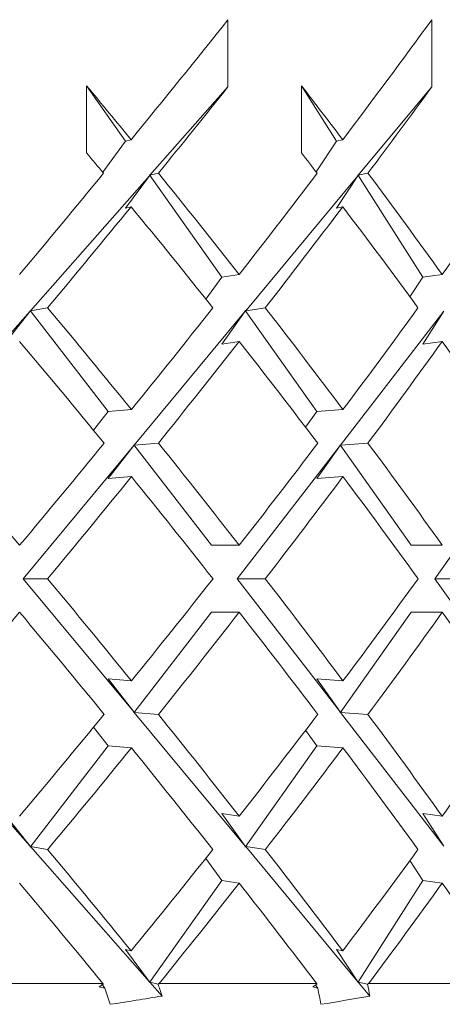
# Model space of a CAD drawing. Header units: inches. Extents: x 2.6 to 18.2, y 0.6 to 16.4.
# Tile 41 of 44: x 17.726 to 17.86, y 12.196 to 12.508. Entities that reach past the tile are written whole.
import ezdxf

# ---------------------------------------------------------------- set-up
doc = ezdxf.new("R2010")
doc.units = ezdxf.units.IN
doc.header["$MEASUREMENT"] = 0

msp = doc.modelspace()

# ---------------------------------------------------------------- linework, layer by layer
at = {"color": 7, "linetype": 'Continuous', "lineweight": 15}
for p, q in [((17.79233, 12.50808), (17.79233, 12.48687)), ((17.85693, 12.50808), (17.85693, 12.48687)), ((17.74755, 12.46591), (17.74755, 12.48712)), ((17.74755, 12.48712), (17.7599, 12.46965)), ((17.79233, 12.48687), (17.76759, 12.45882)), ((17.81563, 12.46591), (17.81563, 12.48712)), ((17.81563, 12.48712), (17.82671, 12.46965)), ((17.85693, 12.48687), (17.83361, 12.45882)), ((17.7599, 12.46965), (17.75263, 12.45981)), ((17.7599, 12.46965), (17.76165, 12.47009)), ((17.82671, 12.46965), (17.82025, 12.45992)), ((17.82671, 12.46965), (17.82868, 12.47009)), ((17.76747, 12.45894), (17.76759, 12.45882)), ((17.76747, 12.45894), (17.76747, 12.45869)), ((17.76747, 12.45894), (17.79034, 12.42661)), ((17.7703, 12.45949), (17.76759, 12.45882)), ((17.8335, 12.45894), (17.83361, 12.45882)), ((17.8335, 12.45894), (17.8335, 12.45869)), ((17.8335, 12.45894), (17.85402, 12.42661)), ((17.83667, 12.45949), (17.83361, 12.45882)), ((17.76747, 12.45869), (17.72974, 12.4159)), ((17.7599, 12.44844), (17.76747, 12.45869)), ((17.8335, 12.45869), (17.79793, 12.4159)), ((17.82671, 12.44844), (17.8335, 12.45869)), ((17.7599, 12.44844), (17.76165, 12.44887)), ((17.82671, 12.44844), (17.82868, 12.44887)), ((17.79034, 12.42661), (17.7853, 12.41962)), ((17.79034, 12.42661), (17.79588, 12.42747)), ((17.85402, 12.42661), (17.84996, 12.42034)), ((17.85402, 12.42661), (17.86019, 12.42747)), ((17.72962, 12.41577), (17.69225, 12.3734)), ((17.72144, 12.4054), (17.72962, 12.41577)), ((17.72962, 12.41603), (17.72974, 12.4159)), ((17.72962, 12.41603), (17.72962, 12.41577)), ((17.72962, 12.41603), (17.75436, 12.38403)), ((17.73519, 12.41687), (17.72974, 12.4159)), ((17.79782, 12.41577), (17.76259, 12.3734)), ((17.79034, 12.4054), (17.79782, 12.41577)), ((17.79782, 12.41603), (17.79793, 12.4159)), ((17.79782, 12.41603), (17.79782, 12.41577)), ((17.79782, 12.41603), (17.82045, 12.38403)), ((17.80416, 12.41687), (17.79793, 12.4159)), ((17.86073, 12.41577), (17.82797, 12.3734)), ((17.85402, 12.4054), (17.86073, 12.41577)), ((17.79034, 12.4054), (17.79588, 12.40625)), ((17.85402, 12.4054), (17.86019, 12.40625)), ((17.75436, 12.38403), (17.74975, 12.37809)), ((17.75436, 12.38403), (17.76174, 12.38464)), ((17.82045, 12.38403), (17.81692, 12.37907)), ((17.82045, 12.38403), (17.82876, 12.38464)), ((17.76248, 12.37327), (17.72742, 12.3311)), ((17.75436, 12.36282), (17.76248, 12.37327)), ((17.76248, 12.37352), (17.76259, 12.3734)), ((17.76248, 12.37352), (17.76248, 12.37327)), ((17.76248, 12.37352), (17.78708, 12.34171)), ((17.7703, 12.37403), (17.76259, 12.3734)), ((17.82787, 12.37327), (17.79527, 12.3311)), ((17.82045, 12.36282), (17.82787, 12.37327)), ((17.82787, 12.37352), (17.82797, 12.3734)), ((17.82787, 12.37352), (17.82787, 12.37327)), ((17.82787, 12.37352), (17.85037, 12.34171)), ((17.83667, 12.37403), (17.82797, 12.3734)), ((17.88769, 12.37327), (17.85787, 12.3311)), ((17.75436, 12.36282), (17.76174, 12.36342)), ((17.82045, 12.36282), (17.82876, 12.36342)), ((17.78708, 12.34171), (17.79592, 12.34171)), ((17.85037, 12.34171), (17.86023, 12.34171)), ((17.72742, 12.3311), (17.76248, 12.28893)), ((17.72742, 12.3311), (17.73519, 12.3311)), ((17.79527, 12.3311), (17.82787, 12.28893)), ((17.79527, 12.3311), (17.80416, 12.3311)), ((17.85787, 12.3311), (17.88769, 12.28893)), ((17.85787, 12.3311), (17.86777, 12.3311)), ((17.78708, 12.32049), (17.76248, 12.28868)), ((17.78708, 12.32049), (17.79592, 12.32049)), ((17.85037, 12.32049), (17.82787, 12.28868)), ((17.85037, 12.32049), (17.86023, 12.32049)), ((17.76174, 12.29878), (17.75436, 12.29938)), ((17.76248, 12.28893), (17.75436, 12.29938)), ((17.82876, 12.29878), (17.82045, 12.29938)), ((17.82787, 12.28893), (17.82045, 12.29938)), ((17.69225, 12.2888), (17.72962, 12.24643)), ((17.76248, 12.28893), (17.76248, 12.28868)), ((17.76259, 12.2888), (17.76248, 12.28868)), ((17.76259, 12.2888), (17.79782, 12.24643)), ((17.76259, 12.2888), (17.7703, 12.28817)), ((17.82787, 12.28893), (17.82787, 12.28868)), ((17.82797, 12.2888), (17.82787, 12.28868)), ((17.82797, 12.2888), (17.86073, 12.24643)), ((17.82797, 12.2888), (17.83667, 12.28817)), ((17.74975, 12.28411), (17.75436, 12.27817)), ((17.81692, 12.28313), (17.82045, 12.27817)), ((17.75436, 12.27817), (17.72962, 12.24617)), ((17.76174, 12.27756), (17.75436, 12.27817)), ((17.82045, 12.27817), (17.79782, 12.24617)), ((17.82876, 12.27756), (17.82045, 12.27817)), ((17.72962, 12.24643), (17.72144, 12.2568)), ((17.79588, 12.25595), (17.79034, 12.2568)), ((17.79782, 12.24643), (17.79034, 12.2568)), ((17.86019, 12.25595), (17.85402, 12.2568)), ((17.86073, 12.24643), (17.85402, 12.2568)), ((17.72962, 12.24643), (17.72962, 12.24617)), ((17.72974, 12.2463), (17.72962, 12.24617)), ((17.72974, 12.2463), (17.76747, 12.20351)), ((17.72974, 12.2463), (17.73519, 12.24534)), ((17.79782, 12.24643), (17.79782, 12.24617)), ((17.79793, 12.2463), (17.79782, 12.24617)), ((17.79793, 12.2463), (17.8335, 12.20351)), ((17.79793, 12.2463), (17.80416, 12.24534)), ((17.7853, 12.24258), (17.79034, 12.23559)), ((17.84996, 12.24186), (17.85402, 12.23559)), ((17.79034, 12.23559), (17.76747, 12.20326)), ((17.79588, 12.23473), (17.79034, 12.23559)), ((17.85402, 12.23559), (17.8335, 12.20326)), ((17.86019, 12.23473), (17.85402, 12.23559)), ((17.76165, 12.21333), (17.7599, 12.21376)), ((17.76747, 12.20351), (17.7599, 12.21376)), ((17.82868, 12.21333), (17.82671, 12.21376)), ((17.8335, 12.20351), (17.82671, 12.21376)), ((17.76747, 12.20351), (17.76747, 12.20326)), ((17.76759, 12.20338), (17.76747, 12.20326)), ((17.76759, 12.20338), (17.77144, 12.19901)), ((17.76759, 12.20338), (17.7702, 12.20274)), ((17.8335, 12.20351), (17.8335, 12.20326)), ((17.83361, 12.20338), (17.8335, 12.20326)), ((17.83361, 12.20338), (17.83725, 12.19901)), ((17.83361, 12.20338), (17.83655, 12.20274)), ((17.69909, 12.20292), (17.75279, 12.20292)), ((17.75223, 12.20292), (17.75328, 12.20151)), ((17.75284, 12.20277), (17.75279, 12.20292)), ((17.77047, 12.20292), (17.7702, 12.20274)), ((17.77047, 12.20292), (17.82048, 12.20292)), ((17.8201, 12.20251), (17.82077, 12.20151)), ((17.82051, 12.20277), (17.82048, 12.20292)), ((17.83683, 12.20292), (17.83655, 12.20274)), ((17.83683, 12.20292), (17.88267, 12.20292))]:
    msp.add_line(p, q, dxfattribs=at)
for centre, major_axis, ratio, start_param, end_param in [((17.24896, 12.35219), (0.84878, 0.84878), 0.250487, 5.092979, 5.136951), ((17.24896, 12.35219), (0.83732, 0.83732), 0.303347, 5.142067, 5.186038), ((17.24896, 12.33123), (0.80839, -0.80839), 0.414214, 1.337468, 1.357222), ((17.24896, 12.33097), (0.84878, 0.84878), 0.250487, 5.105234, 5.136951), ((17.24896, 12.33123), (0.79099, -0.79099), 0.472965, 1.288381, 1.308135), ((17.24896, 12.33097), (0.83732, 0.83732), 0.303347, 5.154321, 5.186038), ((17.24896, 12.31001), (0.80839, -0.80839), 0.414214, 1.349725, 1.357222), ((17.24896, 12.31001), (0.79099, -0.79099), 0.472965, 1.300637, 1.308135), ((17.24896, 12.35219), (0.84878, 0.84878), 0.250487, 5.043965, 5.080723), ((17.24896, 12.33123), (0.80839, -0.80839), 0.414214, 1.288308, 1.325213), ((17.24896, 12.35219), (0.83732, 0.83732), 0.303347, 5.093052, 5.12981), ((17.24896, 12.33123), (0.79099, -0.79099), 0.472965, 1.23922, 1.276126), ((17.24896, 12.35219), (0.82385, 0.82385), 0.357806, 5.14214, 5.178897), ((17.24896, 12.33097), (0.84878, 0.84878), 0.250487, 5.056146, 5.092979), ((17.24896, 12.31001), (0.80839, -0.80839), 0.414214, 1.30049, 1.337468), ((17.24896, 12.33097), (0.83732, 0.83732), 0.303347, 5.105233, 5.142067), ((17.24896, 12.31001), (0.79099, -0.79099), 0.472965, 1.251403, 1.288381), ((17.24896, 12.33123), (0.82385, -0.82385), 0.357806, 1.288264, 1.325214), ((17.24896, 12.35219), (0.83732, 0.83732), 0.303347, 5.044008, 5.08087), ((17.24896, 12.33123), (0.80839, -0.80839), 0.414214, 1.239177, 1.276127), ((17.24896, 12.35219), (0.82385, 0.82385), 0.357806, 5.093096, 5.129957), ((17.24896, 12.31001), (0.82385, -0.82385), 0.357806, 1.300403, 1.337395), ((17.24896, 12.33097), (0.83732, 0.83732), 0.303347, 5.056145, 5.093052), ((17.24896, 12.31001), (0.80839, -0.80839), 0.414214, 1.251315, 1.288308), ((17.24896, 12.33097), (0.82385, 0.82385), 0.357806, 5.105233, 5.14214), ((17.24896, 12.31001), (0.79099, -0.79099), 0.472965, 1.202228, 1.23922), ((17.24896, 12.33123), (0.83732, -0.83732), 0.303347, 1.28825, 1.325215), ((17.24896, 12.35219), (0.83732, 0.83732), 0.303347, 4.994936, 5.03187), ((17.24896, 12.33123), (0.82385, -0.82385), 0.357806, 1.239162, 1.276127), ((17.24896, 12.35219), (0.82385, 0.82385), 0.357806, 5.044023, 5.080957), ((17.24896, 12.33123), (0.80839, -0.80839), 0.414214, 1.190075, 1.22704), ((17.24896, 12.33097), (0.83732, 0.83732), 0.303347, 5.007058, 5.044008), ((17.24896, 12.31001), (0.82385, -0.82385), 0.357806, 1.251286, 1.288264), ((17.24896, 12.33097), (0.82385, 0.82385), 0.357806, 5.056145, 5.093096), ((17.24896, 12.31001), (0.80839, -0.80839), 0.414214, 1.202199, 1.239177), ((17.24896, 12.33123), (0.83732, -0.83732), 0.303347, 1.239177, 1.276128), ((17.24896, 12.35219), (0.82385, 0.82385), 0.357806, 4.994921, 5.031899), ((17.24896, 12.33123), (0.82385, -0.82385), 0.357806, 1.190089, 1.22704), ((17.24896, 12.35219), (0.80839, 0.80839), 0.414214, 5.044008, 5.080986), ((17.24896, 12.33097), (0.83732, 0.83732), 0.303347, 4.95797, 4.994936), ((17.24896, 12.31001), (0.83732, -0.83732), 0.303347, 1.251315, 1.28825), ((17.24896, 12.33097), (0.82385, 0.82385), 0.357806, 5.007058, 5.044023), ((17.24896, 12.31001), (0.82385, -0.82385), 0.357806, 1.202228, 1.239162), ((17.24896, 12.33097), (0.80839, 0.80839), 0.414214, 5.056145, 5.09311), ((17.24896, 12.31001), (0.80839, -0.80839), 0.414214, 1.153141, 1.190075), ((17.24896, 12.35219), (0.82385, 0.82385), 0.357806, 4.94579, 4.982783), ((17.24896, 12.33123), (0.83732, -0.83732), 0.303347, 1.190133, 1.22704), ((17.24896, 12.35219), (0.80839, 0.80839), 0.414214, 4.994878, 5.03187), ((17.24896, 12.33123), (0.82385, -0.82385), 0.357806, 1.141046, 1.177953), ((17.24896, 12.35219), (0.79099, 0.79099), 0.472965, 5.043965, 5.080957), ((17.24896, 12.33097), (0.82385, 0.82385), 0.357806, 4.957971, 4.994921), ((17.24896, 12.31001), (0.83732, -0.83732), 0.303347, 1.202316, 1.239177), ((17.24896, 12.33097), (0.80839, 0.80839), 0.414214, 5.007058, 5.044008), ((17.24896, 12.31001), (0.82385, -0.82385), 0.357806, 1.153228, 1.190089), ((17.24896, 12.33123), (0.84878, -0.84878), 0.250487, 1.190206, 1.22704), ((17.24896, 12.35219), (0.80839, 0.80839), 0.414214, 4.945717, 4.982695), ((17.24896, 12.33123), (0.83732, -0.83732), 0.303347, 1.141119, 1.177952), ((17.24896, 12.35219), (0.79099, 0.79099), 0.472965, 4.994804, 5.031782), ((17.24896, 12.31001), (0.84878, -0.84878), 0.250487, 1.202654, 1.23922), ((17.24896, 12.33097), (0.80839, 0.80839), 0.414214, 4.958208, 4.994878), ((17.24896, 12.31001), (0.83732, -0.83732), 0.303347, 1.153567, 1.190133), ((17.24896, 12.33097), (0.79099, 0.79099), 0.472965, 5.007296, 5.043965), ((17.24896, 12.31001), (0.82385, -0.82385), 0.357806, 1.10448, 1.141046)]:
    msp.add_ellipse(centre, major_axis=major_axis, ratio=ratio, start_param=start_param, end_param=end_param, dxfattribs=at)
for points in [[(17.75153, 12.20193), (17.75197, 12.20221), (17.7524, 12.20249), (17.75284, 12.20277)], [(17.75153, 12.20193), (17.75212, 12.20179), (17.7527, 12.20165), (17.75328, 12.20151)], [(17.75505, 12.19638), (17.75446, 12.19809), (17.75387, 12.1998), (17.75328, 12.20151)], [(17.7702, 12.20274), (17.77061, 12.20149), (17.77103, 12.20025), (17.77144, 12.19901)], [(17.8192, 12.20193), (17.81964, 12.20221), (17.82008, 12.20249), (17.82051, 12.20277)], [(17.8192, 12.20193), (17.81972, 12.20179), (17.82025, 12.20165), (17.82077, 12.20151)], [(17.82179, 12.19638), (17.82145, 12.19809), (17.82111, 12.1998), (17.82077, 12.20151)], [(17.83655, 12.20274), (17.83679, 12.20149), (17.83702, 12.20025), (17.83725, 12.19901)], [(17.75505, 12.19638), (17.76052, 12.19719), (17.76598, 12.19807), (17.77144, 12.19901)], [(17.82179, 12.19638), (17.82695, 12.19719), (17.8321, 12.19807), (17.83725, 12.19901)]]:
    msp.add_open_spline(points, degree=3, dxfattribs=at)

doc.saveas('drawing.dxf')
